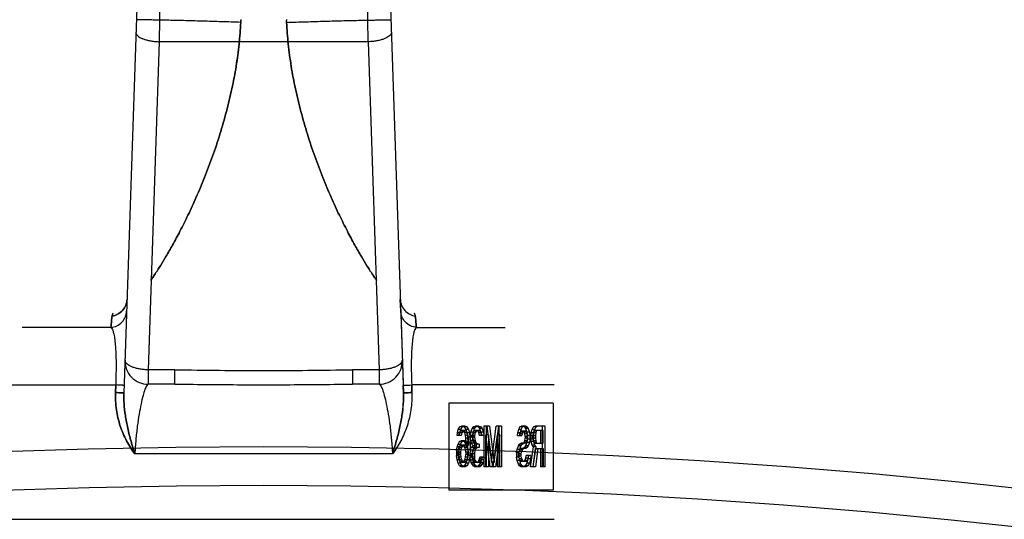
# Model space of a CAD drawing. Header units: millimetres. Extents: x 0 to 297, y 0 to 210.
# Tile 26 of 32: x 252.4 to 254.94, y 174.56 to 175.84. Entities that reach past the tile are written whole.
import ezdxf

# ---------------------------------------------------------------- set-up
doc = ezdxf.new("R2010")
doc.units = ezdxf.units.MM
doc.header["$LTSCALE"] = 16.335
doc.layers.get('0').update_dxf_attribs({"linetype": 'CONTINUOUS'})
doc.layers.add('001-M31079-X02', color=7, linetype='CONTINUOUS')

msp = doc.modelspace()

# ---------------------------------------------------------------- linework, layer by layer
at = {"color": 7, "linetype": 'Continuous'}
msp.add_circle((253.0318, 157.2002), 17.5425, dxfattribs=at)
at = {"color": 9, "linetype": 'Continuous'}
msp.add_circle((253.0318, 157.2002), 17.4432, dxfattribs=at)
at = {"layer": '001-M31079-X02', "color": 9, "linetype": 'Continuous'}
for p, q in [((252.7443, 177.0993), (252.6711, 174.8809)), ((252.7641, 175.9026), (252.7618, 175.7878)), ((253.3019, 175.7878), (253.2996, 175.9026)), ((252.7618, 175.7878), (252.7338, 174.9408)), ((253.3019, 175.7878), (252.7618, 175.7878)), ((253.3019, 175.7878), (253.3298, 174.9408)), ((252.6792, 175.1228), (252.679, 175.1228)), ((252.6799, 175.1226), (252.6798, 175.1226)), ((253.3845, 175.1227), (253.3846, 175.1228)), ((252.6375, 175.0502), (252.4084, 175.0502)), ((253.4261, 175.0502), (253.6553, 175.0502)), ((252.7338, 174.9408), (252.7338, 174.9038)), ((252.8026, 174.9408), (252.7338, 174.9408)), ((252.8026, 174.9038), (252.8026, 174.9408)), ((253.261, 174.9408), (253.261, 174.9038)), ((253.3298, 174.9408), (253.261, 174.9408)), ((253.3298, 174.9408), (253.3298, 174.9038)), ((252.2818, 174.902), (252.6497, 174.902)), ((252.8026, 174.9038), (252.7338, 174.9038)), ((253.3298, 174.9038), (253.261, 174.9038)), ((253.7818, 174.902), (253.414, 174.902)), ((253.3643, 174.7238), (252.6993, 174.7238))]:
    msp.add_line(p, q, dxfattribs=at)
at = {"layer": '001-M31079-X02', "color": 7, "linetype": 'Continuous'}
for p, q in [((253.3191, 177.1062), (253.3926, 174.8809)), ((253.3856, 175.0932), (253.3846, 175.1228)), ((253.3856, 175.0932), (253.3919, 174.9006)), ((253.3919, 174.9006), (253.3926, 174.8809)), ((253.3926, 174.8809), (253.3919, 174.9006)), ((253.3919, 174.9006), (253.3926, 174.8809))]:
    msp.add_line(p, q, dxfattribs=at)
at = {"layer": '001-M31079-X02', "color": 6, "linetype": 'Continuous'}
for p, q in [((252.9727, 175.8378), (252.9729, 175.8427)), ((252.973, 175.8452), (252.9728, 175.8402)), ((253.0906, 175.8452), (253.0908, 175.8402)), ((253.091, 175.8378), (253.0907, 175.8427)), ((252.6491, 174.8824), (252.6497, 174.902)), ((252.6497, 174.902), (252.6491, 174.8824)), ((253.4146, 174.8824), (253.414, 174.902)), ((253.414, 174.902), (253.4146, 174.8824)), ((253.5098, 174.8552), (253.5098, 174.6302)), ((253.7794, 174.8552), (253.5098, 174.8552)), ((253.7794, 174.8552), (253.7794, 174.6302)), ((253.5312, 174.7714), (253.532, 174.7781)), ((253.532, 174.7781), (253.5344, 174.787)), ((253.5435, 174.7781), (253.532, 174.7781)), ((253.5344, 174.787), (253.5385, 174.7937)), ((253.5411, 174.787), (253.5344, 174.787)), ((253.5368, 174.7781), (253.5352, 174.7714)), ((253.5393, 174.7825), (253.5368, 174.7781)), ((253.5378, 174.7714), (253.5386, 174.7781)), ((253.5385, 174.7937), (253.5425, 174.7959)), ((253.5451, 174.7937), (253.5385, 174.7937)), ((253.5386, 174.7781), (253.5411, 174.787)), ((253.5417, 174.7848), (253.5393, 174.7825)), ((253.5459, 174.7825), (253.5393, 174.7825)), ((253.5411, 174.787), (253.5451, 174.7937)), ((253.5532, 174.7848), (253.5417, 174.7848)), ((253.5435, 174.7781), (253.5419, 174.7714)), ((253.5524, 174.7959), (253.5425, 174.7959)), ((253.5459, 174.7825), (253.5435, 174.7781)), ((253.5451, 174.7937), (253.5491, 174.7959)), ((253.5457, 174.7959), (253.5498, 174.7937)), ((253.5483, 174.7848), (253.5459, 174.7825)), ((253.549, 174.7825), (253.5465, 174.7848)), ((253.5514, 174.7781), (253.549, 174.7825)), ((253.5556, 174.7825), (253.549, 174.7825)), ((253.5498, 174.7937), (253.5538, 174.787)), ((253.5564, 174.7937), (253.5498, 174.7937)), ((253.553, 174.7714), (253.5514, 174.7781)), ((253.5629, 174.7781), (253.5514, 174.7781)), ((253.5524, 174.7959), (253.5564, 174.7937)), ((253.5556, 174.7825), (253.5532, 174.7848)), ((253.5538, 174.787), (253.5562, 174.7781)), ((253.5605, 174.787), (253.5538, 174.787)), ((253.558, 174.7781), (253.5556, 174.7825)), ((253.5562, 174.7781), (253.5578, 174.7669)), ((253.5564, 174.7937), (253.5605, 174.787)), ((253.5597, 174.7714), (253.558, 174.7781)), ((253.5605, 174.787), (253.5629, 174.7781)), ((253.5629, 174.7781), (253.5645, 174.7669)), ((253.5659, 174.7714), (253.5667, 174.7803)), ((253.5667, 174.7803), (253.57, 174.7892)), ((253.5734, 174.7803), (253.5667, 174.7803)), ((253.57, 174.7892), (253.5732, 174.7937)), ((253.5766, 174.7892), (253.57, 174.7892)), ((253.5716, 174.7781), (253.57, 174.7714)), ((253.574, 174.7825), (253.5716, 174.7781)), ((253.5782, 174.7781), (253.5716, 174.7781)), ((253.5726, 174.7714), (253.5734, 174.7803)), ((253.5732, 174.7937), (253.5789, 174.7959)), ((253.5799, 174.7937), (253.5732, 174.7937)), ((253.5734, 174.7803), (253.5766, 174.7892)), ((253.5781, 174.7848), (253.574, 174.7825)), ((253.5807, 174.7825), (253.574, 174.7825)), ((253.5766, 174.7892), (253.5799, 174.7937)), ((253.5782, 174.7781), (253.5766, 174.7714)), ((253.5879, 174.7848), (253.5781, 174.7848)), ((253.5807, 174.7825), (253.5782, 174.7781)), ((253.5871, 174.7959), (253.5789, 174.7959)), ((253.5799, 174.7937), (253.5855, 174.7959)), ((253.5805, 174.7959), (253.5861, 174.7937)), ((253.5847, 174.7848), (253.5807, 174.7825)), ((253.5853, 174.7825), (253.5813, 174.7848)), ((253.5877, 174.7781), (253.5853, 174.7825)), ((253.592, 174.7825), (253.5853, 174.7825)), ((253.5861, 174.7937), (253.5894, 174.7892)), ((253.5928, 174.7937), (253.5861, 174.7937)), ((253.5871, 174.7959), (253.5928, 174.7937)), ((253.5894, 174.7714), (253.5877, 174.7781)), ((253.5944, 174.7781), (253.5877, 174.7781)), ((253.592, 174.7825), (253.5879, 174.7848)), ((253.5894, 174.7892), (253.5926, 174.7803)), ((253.596, 174.7892), (253.5894, 174.7892)), ((253.5944, 174.7781), (253.592, 174.7825)), ((253.5926, 174.7803), (253.5934, 174.7714)), ((253.5992, 174.7803), (253.5926, 174.7803)), ((253.5928, 174.7937), (253.596, 174.7892)), ((253.596, 174.7714), (253.5944, 174.7781)), ((253.596, 174.7892), (253.5992, 174.7803)), ((253.5992, 174.7803), (253.6001, 174.7714)), ((253.6007, 174.7959), (253.6007, 174.6909)), ((253.6146, 174.7959), (253.6007, 174.7959)), ((253.6073, 174.6909), (253.6073, 174.7959)), ((253.6079, 174.7959), (253.6201, 174.7021)), ((253.6146, 174.7959), (253.6267, 174.7021)), ((253.6201, 174.7021), (253.6322, 174.7959)), ((253.6267, 174.7021), (253.6388, 174.7959)), ((253.6461, 174.7959), (253.6322, 174.7959)), ((253.6395, 174.6909), (253.6395, 174.7959)), ((253.6461, 174.7959), (253.6461, 174.6909)), ((253.6871, 174.7714), (253.6879, 174.7781)), ((253.6879, 174.7781), (253.6904, 174.787)), ((253.6946, 174.7781), (253.6879, 174.7781)), ((253.6904, 174.787), (253.6936, 174.7937)), ((253.697, 174.787), (253.6904, 174.787)), ((253.6944, 174.7803), (253.6928, 174.7758)), ((253.6936, 174.7937), (253.6976, 174.7959)), ((253.7003, 174.7937), (253.6936, 174.7937)), ((253.6938, 174.7714), (253.6946, 174.7781)), ((253.6968, 174.7825), (253.6944, 174.7803)), ((253.7011, 174.7803), (253.6944, 174.7803)), ((253.6946, 174.7781), (253.697, 174.787)), ((253.7083, 174.7825), (253.6968, 174.7825)), ((253.697, 174.787), (253.7003, 174.7937)), ((253.7083, 174.7959), (253.6976, 174.7959)), ((253.7011, 174.7803), (253.6994, 174.7758)), ((253.7003, 174.7937), (253.7043, 174.7959)), ((253.7035, 174.7825), (253.7011, 174.7803)), ((253.7017, 174.7959), (253.7049, 174.7937)), ((253.7041, 174.7803), (253.7017, 174.7825)), ((253.7065, 174.7758), (253.7041, 174.7803)), ((253.7108, 174.7803), (253.7041, 174.7803)), ((253.7049, 174.7937), (253.7081, 174.7892)), ((253.7116, 174.7937), (253.7049, 174.7937)), ((253.7081, 174.7892), (253.7114, 174.7803)), ((253.7148, 174.7892), (253.7081, 174.7892)), ((253.7083, 174.7959), (253.7116, 174.7937)), ((253.7108, 174.7803), (253.7083, 174.7825)), ((253.7132, 174.7758), (253.7108, 174.7803)), ((253.7114, 174.7803), (253.7122, 174.7714)), ((253.718, 174.7803), (253.7114, 174.7803)), ((253.7116, 174.7937), (253.7148, 174.7892)), ((253.7148, 174.7892), (253.718, 174.7803)), ((253.718, 174.7803), (253.7188, 174.7714)), ((253.7219, 174.7714), (253.7227, 174.7781)), ((253.7227, 174.7781), (253.7251, 174.787)), ((253.7342, 174.7781), (253.7227, 174.7781)), ((253.7251, 174.787), (253.7283, 174.7937)), ((253.7318, 174.787), (253.7251, 174.787)), ((253.7275, 174.7781), (253.7267, 174.7714)), ((253.7292, 174.7825), (253.7275, 174.7781)), ((253.7283, 174.7937), (253.7324, 174.7959)), ((253.735, 174.7937), (253.7283, 174.7937)), ((253.7285, 174.7714), (253.7293, 174.7781)), ((253.7316, 174.7848), (253.7292, 174.7825)), ((253.7358, 174.7825), (253.7292, 174.7825)), ((253.7293, 174.7781), (253.7318, 174.787)), ((253.7536, 174.7848), (253.7316, 174.7848)), ((253.7318, 174.787), (253.735, 174.7937)), ((253.7584, 174.7959), (253.7324, 174.7959)), ((253.7342, 174.7781), (253.7334, 174.7714)), ((253.7358, 174.7825), (253.7342, 174.7781)), ((253.735, 174.7937), (253.739, 174.7959)), ((253.7382, 174.7848), (253.7358, 174.7825)), ((253.7469, 174.7848), (253.7469, 174.7513)), ((253.7518, 174.6909), (253.7518, 174.7959)), ((253.7536, 174.7513), (253.7536, 174.7848)), ((253.7584, 174.6909), (253.7584, 174.7959)), ((253.5419, 174.7714), (253.5312, 174.7714)), ((253.5336, 174.749), (253.5376, 174.7557)), ((253.5376, 174.7557), (253.5417, 174.758)), ((253.5443, 174.7557), (253.5376, 174.7557)), ((253.5403, 174.749), (253.5443, 174.7557)), ((253.5524, 174.758), (253.5417, 174.758)), ((253.5443, 174.7557), (253.5483, 174.758)), ((253.5457, 174.758), (253.5498, 174.7557)), ((253.5498, 174.7557), (253.5546, 174.7468)), ((253.5564, 174.7557), (253.5498, 174.7557)), ((253.5524, 174.758), (253.5564, 174.7557)), ((253.5538, 174.7647), (253.553, 174.7714)), ((253.5597, 174.7714), (253.553, 174.7714)), ((253.5546, 174.7513), (253.5538, 174.7647)), ((253.5605, 174.7647), (253.5538, 174.7647)), ((253.5564, 174.7557), (253.5613, 174.7468)), ((253.5578, 174.7669), (253.5587, 174.7513)), ((253.5645, 174.7669), (253.5578, 174.7669)), ((253.5605, 174.7647), (253.5597, 174.7714)), ((253.5613, 174.7513), (253.5605, 174.7647)), ((253.5645, 174.7669), (253.5653, 174.7513)), ((253.5659, 174.7714), (253.5659, 174.7669)), ((253.5766, 174.7714), (253.5659, 174.7714)), ((253.5667, 174.758), (253.5659, 174.7669)), ((253.5766, 174.7669), (253.5659, 174.7669)), ((253.5684, 174.7513), (253.5667, 174.758)), ((253.5782, 174.758), (253.5667, 174.758)), ((253.57, 174.7669), (253.57, 174.7714)), ((253.57, 174.7669), (253.5716, 174.758)), ((253.5716, 174.758), (253.5732, 174.7535)), ((253.5726, 174.7669), (253.5726, 174.7714)), ((253.5734, 174.758), (253.5726, 174.7669)), ((253.5732, 174.7535), (253.5781, 174.749)), ((253.5799, 174.7535), (253.5732, 174.7535)), ((253.575, 174.7513), (253.5734, 174.758)), ((253.5766, 174.7714), (253.5766, 174.7669)), ((253.5766, 174.7669), (253.5782, 174.758)), ((253.5782, 174.758), (253.5799, 174.7535)), ((253.5799, 174.7535), (253.5847, 174.749)), ((253.6001, 174.7714), (253.5894, 174.7714)), ((253.6055, 174.6909), (253.6055, 174.7736)), ((253.6168, 174.6909), (253.6055, 174.7736)), ((253.6122, 174.7736), (253.6055, 174.7736)), ((253.6122, 174.7736), (253.6122, 174.6909)), ((253.6235, 174.6909), (253.6122, 174.7736)), ((253.6346, 174.7736), (253.6233, 174.6909)), ((253.6413, 174.7736), (253.63, 174.6909)), ((253.6346, 174.7736), (253.6346, 174.6909)), ((253.6413, 174.7736), (253.6346, 174.7736)), ((253.6413, 174.6909), (253.6413, 174.7736)), ((253.6871, 174.7714), (253.6986, 174.7714)), ((253.6928, 174.7758), (253.692, 174.7714)), ((253.6994, 174.7758), (253.6928, 174.7758)), ((253.6994, 174.7758), (253.6986, 174.7714)), ((253.7017, 174.7513), (253.7041, 174.7535)), ((253.7041, 174.7535), (253.7065, 174.758)), ((253.7108, 174.7535), (253.7041, 174.7535)), ((253.7073, 174.7691), (253.7065, 174.7758)), ((253.7132, 174.7758), (253.7065, 174.7758)), ((253.7065, 174.758), (253.7073, 174.7647)), ((253.7132, 174.758), (253.7065, 174.758)), ((253.7073, 174.7691), (253.7073, 174.7647)), ((253.714, 174.7691), (253.7073, 174.7691)), ((253.714, 174.7647), (253.7073, 174.7647)), ((253.7114, 174.7535), (253.7081, 174.7446)), ((253.7083, 174.7513), (253.7108, 174.7535)), ((253.7108, 174.7535), (253.7132, 174.758)), ((253.7122, 174.7624), (253.7114, 174.7535)), ((253.718, 174.7535), (253.7114, 174.7535)), ((253.7122, 174.7624), (253.7122, 174.7714)), ((253.7188, 174.7714), (253.7122, 174.7714)), ((253.7188, 174.7624), (253.7122, 174.7624)), ((253.714, 174.7691), (253.7132, 174.7758)), ((253.7132, 174.758), (253.714, 174.7647)), ((253.714, 174.7647), (253.714, 174.7691)), ((253.718, 174.7535), (253.7148, 174.7446)), ((253.7188, 174.7624), (253.718, 174.7535)), ((253.7188, 174.7714), (253.7188, 174.7624)), ((253.7219, 174.7714), (253.7219, 174.7624)), ((253.7334, 174.7714), (253.7219, 174.7714)), ((253.7227, 174.7557), (253.7219, 174.7624)), ((253.7285, 174.7624), (253.7219, 174.7624)), ((253.7251, 174.7468), (253.7227, 174.7557)), ((253.7293, 174.7557), (253.7227, 174.7557)), ((253.7267, 174.7647), (253.7267, 174.7714)), ((253.7267, 174.7647), (253.7275, 174.758)), ((253.7334, 174.7647), (253.7267, 174.7647)), ((253.7275, 174.758), (253.7292, 174.7535)), ((253.7342, 174.758), (253.7275, 174.758)), ((253.7285, 174.7714), (253.7285, 174.7624)), ((253.7293, 174.7557), (253.7285, 174.7624)), ((253.7292, 174.7535), (253.7316, 174.7513)), ((253.7358, 174.7535), (253.7292, 174.7535)), ((253.7318, 174.7468), (253.7293, 174.7557)), ((253.7334, 174.7714), (253.7334, 174.7647)), ((253.7334, 174.7647), (253.7342, 174.758)), ((253.7342, 174.758), (253.7358, 174.7535)), ((253.7358, 174.7535), (253.7382, 174.7513)), ((253.5296, 174.7312), (253.5312, 174.7423)), ((253.5296, 174.7312), (253.5296, 174.72)), ((253.5362, 174.7312), (253.5296, 174.7312)), ((253.5312, 174.7423), (253.5336, 174.749)), ((253.5378, 174.7423), (253.5312, 174.7423)), ((253.5336, 174.749), (253.5403, 174.749)), ((253.5344, 174.7356), (253.5336, 174.7289)), ((253.5336, 174.7222), (253.5336, 174.7289)), ((253.5336, 174.7289), (253.5403, 174.7289)), ((253.536, 174.7401), (253.5344, 174.7356)), ((253.5411, 174.7356), (253.5344, 174.7356)), ((253.5385, 174.7446), (253.536, 174.7401)), ((253.5427, 174.7401), (253.536, 174.7401)), ((253.5362, 174.7312), (253.5378, 174.7423)), ((253.5362, 174.72), (253.5362, 174.7312)), ((253.5378, 174.7423), (253.5403, 174.749)), ((253.5409, 174.7468), (253.5385, 174.7446)), ((253.5451, 174.7446), (253.5385, 174.7446)), ((253.5411, 174.7356), (253.5403, 174.7289)), ((253.5403, 174.7289), (253.5403, 174.7222)), ((253.5532, 174.7468), (253.5409, 174.7468)), ((253.5427, 174.7401), (253.5411, 174.7356)), ((253.5451, 174.7446), (253.5427, 174.7401)), ((253.5475, 174.7468), (253.5451, 174.7446)), ((253.549, 174.7446), (253.5465, 174.7468)), ((253.5514, 174.7401), (253.549, 174.7446)), ((253.5556, 174.7446), (253.549, 174.7446)), ((253.553, 174.7356), (253.5514, 174.7401)), ((253.558, 174.7401), (253.5514, 174.7401)), ((253.5538, 174.7289), (253.553, 174.7356)), ((253.5653, 174.7356), (253.553, 174.7356)), ((253.5556, 174.7446), (253.5532, 174.7468)), ((253.5538, 174.7289), (253.5538, 174.7222)), ((253.5605, 174.7289), (253.5538, 174.7289)), ((253.5546, 174.7513), (253.5546, 174.7468)), ((253.5653, 174.7513), (253.5546, 174.7513)), ((253.5613, 174.7468), (253.5546, 174.7468)), ((253.558, 174.7401), (253.5556, 174.7446)), ((253.5587, 174.7356), (253.5578, 174.72)), ((253.5597, 174.7356), (253.558, 174.7401)), ((253.5587, 174.7356), (253.5587, 174.7513)), ((253.5605, 174.7289), (253.5597, 174.7356)), ((253.5605, 174.7222), (253.5605, 174.7289)), ((253.5613, 174.7468), (253.5613, 174.7513)), ((253.5653, 174.7356), (253.5645, 174.72)), ((253.5651, 174.7245), (253.5659, 174.7334)), ((253.5653, 174.7513), (253.5653, 174.7356)), ((253.5659, 174.7334), (253.5675, 174.7401)), ((253.5774, 174.7334), (253.5659, 174.7334)), ((253.5675, 174.7401), (253.5716, 174.7446)), ((253.5742, 174.7401), (253.5675, 174.7401)), ((253.5716, 174.7446), (253.5684, 174.7513)), ((253.575, 174.7513), (253.5684, 174.7513)), ((253.5708, 174.7334), (253.5692, 174.7245)), ((253.5732, 174.7379), (253.5708, 174.7334)), ((253.5782, 174.7446), (253.5716, 174.7446)), ((253.5718, 174.7245), (253.5726, 174.7334)), ((253.5726, 174.7334), (253.5742, 174.7401)), ((253.5781, 174.7401), (253.5732, 174.7379)), ((253.5799, 174.7379), (253.5732, 174.7379)), ((253.5742, 174.7401), (253.5782, 174.7446)), ((253.5782, 174.7446), (253.575, 174.7513)), ((253.5774, 174.7334), (253.5758, 174.7245)), ((253.5799, 174.7379), (253.5774, 174.7334)), ((253.5879, 174.749), (253.5781, 174.749)), ((253.5879, 174.7401), (253.5781, 174.7401)), ((253.5847, 174.7401), (253.5799, 174.7379)), ((253.5813, 174.7401), (253.5813, 174.749)), ((253.5879, 174.749), (253.5879, 174.7401)), ((253.6847, 174.7267), (253.6863, 174.7356)), ((253.6863, 174.7356), (253.6896, 174.7446)), ((253.693, 174.7356), (253.6863, 174.7356)), ((253.6896, 174.7446), (253.6928, 174.749)), ((253.6962, 174.7446), (253.6896, 174.7446)), ((253.6912, 174.7312), (253.6896, 174.7245)), ((253.6936, 174.7356), (253.6912, 174.7312)), ((253.6978, 174.7312), (253.6912, 174.7312)), ((253.6914, 174.7267), (253.693, 174.7356)), ((253.6928, 174.749), (253.6968, 174.7513)), ((253.6994, 174.749), (253.6928, 174.749)), ((253.693, 174.7356), (253.6962, 174.7446)), ((253.6968, 174.7379), (253.6936, 174.7356)), ((253.7003, 174.7356), (253.6936, 174.7356)), ((253.6962, 174.7446), (253.6994, 174.749)), ((253.6978, 174.7312), (253.6962, 174.7245)), ((253.7083, 174.7513), (253.6968, 174.7513)), ((253.7083, 174.7379), (253.6968, 174.7379)), ((253.7003, 174.7356), (253.6978, 174.7312)), ((253.6994, 174.749), (253.7035, 174.7513)), ((253.7035, 174.7379), (253.7003, 174.7356)), ((253.7049, 174.7401), (253.7017, 174.7379)), ((253.7081, 174.7446), (253.7049, 174.7401)), ((253.7116, 174.7401), (253.7049, 174.7401)), ((253.7148, 174.7446), (253.7081, 174.7446)), ((253.7116, 174.7401), (253.7083, 174.7379)), ((253.7148, 174.7446), (253.7116, 174.7401)), ((253.7211, 174.6909), (253.7283, 174.7423)), ((253.7283, 174.7423), (253.7251, 174.7468)), ((253.7318, 174.7468), (253.7251, 174.7468)), ((253.7332, 174.7379), (253.7267, 174.6909)), ((253.7277, 174.6909), (253.735, 174.7423)), ((253.735, 174.7423), (253.7283, 174.7423)), ((253.7316, 174.7513), (253.7536, 174.7513)), ((253.735, 174.7423), (253.7318, 174.7468)), ((253.7332, 174.7379), (253.7536, 174.7379)), ((253.7399, 174.7379), (253.7334, 174.6909)), ((253.7469, 174.7379), (253.7469, 174.6909)), ((253.7536, 174.7379), (253.7536, 174.6909)), ((253.5312, 174.7088), (253.5296, 174.72)), ((253.5362, 174.72), (253.5296, 174.72)), ((253.5336, 174.6999), (253.5312, 174.7088)), ((253.5427, 174.7088), (253.5312, 174.7088)), ((253.5336, 174.7222), (253.5344, 174.7155)), ((253.5403, 174.7222), (253.5336, 174.7222)), ((253.5344, 174.7155), (253.536, 174.7088)), ((253.5411, 174.7155), (253.5344, 174.7155)), ((253.536, 174.7088), (253.5385, 174.7043)), ((253.5378, 174.7088), (253.5362, 174.72)), ((253.5403, 174.6999), (253.5378, 174.7088)), ((253.5385, 174.7043), (253.5409, 174.7021)), ((253.5451, 174.7043), (253.5385, 174.7043)), ((253.5403, 174.7222), (253.5411, 174.7155)), ((253.5532, 174.7021), (253.5409, 174.7021)), ((253.5411, 174.7155), (253.5427, 174.7088)), ((253.5427, 174.7088), (253.5451, 174.7043)), ((253.5451, 174.7043), (253.5475, 174.7021)), ((253.5465, 174.7021), (253.549, 174.7043)), ((253.549, 174.7043), (253.5514, 174.7088)), ((253.5556, 174.7043), (253.549, 174.7043)), ((253.5514, 174.7088), (253.553, 174.7155)), ((253.5629, 174.7088), (253.5514, 174.7088)), ((253.553, 174.7155), (253.5538, 174.7222)), ((253.5597, 174.7155), (253.553, 174.7155)), ((253.5532, 174.7021), (253.5556, 174.7043)), ((253.5605, 174.7222), (253.5538, 174.7222)), ((253.5562, 174.7088), (253.5538, 174.6999)), ((253.5556, 174.7043), (253.558, 174.7088)), ((253.5578, 174.72), (253.5562, 174.7088)), ((253.5645, 174.72), (253.5578, 174.72)), ((253.558, 174.7088), (253.5597, 174.7155)), ((253.5597, 174.7155), (253.5605, 174.7222)), ((253.5629, 174.7088), (253.5605, 174.6999)), ((253.5645, 174.72), (253.5629, 174.7088)), ((253.5651, 174.7245), (253.5651, 174.7155)), ((253.5758, 174.7245), (253.5651, 174.7245)), ((253.5659, 174.7088), (253.5651, 174.7155)), ((253.5758, 174.7155), (253.5651, 174.7155)), ((253.5675, 174.7021), (253.5659, 174.7088)), ((253.5659, 174.7088), (253.5726, 174.7088)), ((253.57, 174.6976), (253.5675, 174.7021)), ((253.5742, 174.7021), (253.5675, 174.7021)), ((253.5692, 174.7155), (253.5692, 174.7245)), ((253.5692, 174.7155), (253.57, 174.7111)), ((253.57, 174.7111), (253.5716, 174.7066)), ((253.5766, 174.7111), (253.57, 174.7111)), ((253.5716, 174.7066), (253.5732, 174.7043)), ((253.5782, 174.7066), (253.5716, 174.7066)), ((253.5718, 174.7155), (253.5718, 174.7245)), ((253.5726, 174.7088), (253.5718, 174.7155)), ((253.5742, 174.7021), (253.5726, 174.7088)), ((253.5732, 174.7043), (253.5772, 174.7021)), ((253.5799, 174.7043), (253.5732, 174.7043)), ((253.5766, 174.6976), (253.5742, 174.7021)), ((253.5758, 174.7245), (253.5758, 174.7155)), ((253.5758, 174.7155), (253.5766, 174.7111)), ((253.5766, 174.7111), (253.5782, 174.7066)), ((253.5887, 174.7021), (253.5772, 174.7021)), ((253.5782, 174.7066), (253.5799, 174.7043)), ((253.5799, 174.7043), (253.5839, 174.7021)), ((253.5821, 174.7021), (253.5861, 174.7043)), ((253.5861, 174.7043), (253.5877, 174.7066)), ((253.5928, 174.7043), (253.5861, 174.7043)), ((253.5877, 174.7066), (253.5894, 174.7111)), ((253.5944, 174.7066), (253.5877, 174.7066)), ((253.5887, 174.7021), (253.5928, 174.7043)), ((253.5894, 174.7111), (253.5902, 174.7155)), ((253.596, 174.7111), (253.5894, 174.7111)), ((253.5918, 174.7021), (253.5894, 174.6976)), ((253.6009, 174.7155), (253.5902, 174.7155)), ((253.5934, 174.7088), (253.5918, 174.7021)), ((253.5984, 174.7021), (253.5918, 174.7021)), ((253.5928, 174.7043), (253.5944, 174.7066)), ((253.5942, 174.7155), (253.5934, 174.7088)), ((253.6001, 174.7088), (253.5934, 174.7088)), ((253.5944, 174.7066), (253.596, 174.7111)), ((253.596, 174.7111), (253.5968, 174.7155)), ((253.5984, 174.7021), (253.596, 174.6976)), ((253.6001, 174.7088), (253.5984, 174.7021)), ((253.6009, 174.7155), (253.6001, 174.7088)), ((253.6267, 174.7021), (253.6201, 174.7021)), ((253.6847, 174.7267), (253.6847, 174.7155)), ((253.6914, 174.7267), (253.6847, 174.7267)), ((253.6863, 174.7066), (253.6847, 174.7155)), ((253.6914, 174.7155), (253.6847, 174.7155)), ((253.6896, 174.6976), (253.6863, 174.7066)), ((253.693, 174.7066), (253.6863, 174.7066)), ((253.6896, 174.7178), (253.6896, 174.7245)), ((253.6962, 174.7245), (253.6896, 174.7245)), ((253.6896, 174.7178), (253.6912, 174.7111)), ((253.6962, 174.7178), (253.6896, 174.7178)), ((253.6912, 174.7111), (253.6936, 174.7066)), ((253.6978, 174.7111), (253.6912, 174.7111)), ((253.6914, 174.7155), (253.6914, 174.7267)), ((253.693, 174.7066), (253.6914, 174.7155)), ((253.6962, 174.6976), (253.693, 174.7066)), ((253.6936, 174.7066), (253.6968, 174.7043)), ((253.7003, 174.7066), (253.6936, 174.7066)), ((253.6962, 174.7245), (253.6962, 174.7178)), ((253.6962, 174.7178), (253.6978, 174.7111)), ((253.71, 174.7043), (253.6968, 174.7043)), ((253.6978, 174.7111), (253.7003, 174.7066)), ((253.7003, 174.7066), (253.7035, 174.7043)), ((253.7033, 174.7043), (253.7065, 174.7066)), ((253.7065, 174.7066), (253.709, 174.7133)), ((253.7132, 174.7066), (253.7065, 174.7066)), ((253.709, 174.7133), (253.7098, 174.72)), ((253.7156, 174.7133), (253.709, 174.7133)), ((253.7213, 174.72), (253.7098, 174.72)), ((253.71, 174.7043), (253.7132, 174.7066)), ((253.7138, 174.7111), (253.7114, 174.6999)), ((253.7132, 174.7066), (253.7156, 174.7133)), ((253.7146, 174.72), (253.7138, 174.7111)), ((253.7205, 174.7111), (253.7138, 174.7111)), ((253.7156, 174.7133), (253.7164, 174.72)), ((253.7205, 174.7111), (253.718, 174.6999)), ((253.7213, 174.72), (253.7205, 174.7111)), ((253.5376, 174.6932), (253.5336, 174.6999)), ((253.5403, 174.6999), (253.5336, 174.6999)), ((253.5417, 174.6909), (253.5376, 174.6932)), ((253.5443, 174.6932), (253.5376, 174.6932)), ((253.5443, 174.6932), (253.5403, 174.6999)), ((253.5524, 174.6909), (253.5417, 174.6909)), ((253.5483, 174.6909), (253.5443, 174.6932)), ((253.5498, 174.6932), (253.5457, 174.6909)), ((253.5538, 174.6999), (253.5498, 174.6932)), ((253.5564, 174.6932), (253.5498, 174.6932)), ((253.5564, 174.6932), (253.5524, 174.6909)), ((253.5605, 174.6999), (253.5538, 174.6999)), ((253.5605, 174.6999), (253.5564, 174.6932)), ((253.5732, 174.6932), (253.57, 174.6976)), ((253.5766, 174.6976), (253.57, 174.6976)), ((253.5764, 174.6909), (253.5732, 174.6932)), ((253.5799, 174.6932), (253.5732, 174.6932)), ((253.5896, 174.6909), (253.5764, 174.6909)), ((253.5799, 174.6932), (253.5766, 174.6976)), ((253.5831, 174.6909), (253.5799, 174.6932)), ((253.5861, 174.6932), (253.5829, 174.6909)), ((253.5894, 174.6976), (253.5861, 174.6932)), ((253.5928, 174.6932), (253.5861, 174.6932)), ((253.596, 174.6976), (253.5894, 174.6976)), ((253.5928, 174.6932), (253.5896, 174.6909)), ((253.596, 174.6976), (253.5928, 174.6932)), ((253.6122, 174.6909), (253.6007, 174.6909)), ((253.63, 174.6909), (253.6168, 174.6909)), ((253.6461, 174.6909), (253.6346, 174.6909)), ((253.6928, 174.6932), (253.6896, 174.6976)), ((253.6962, 174.6976), (253.6896, 174.6976)), ((253.6968, 174.6909), (253.6928, 174.6932)), ((253.6994, 174.6932), (253.6928, 174.6932)), ((253.6994, 174.6932), (253.6962, 174.6976)), ((253.71, 174.6909), (253.6968, 174.6909)), ((253.7035, 174.6909), (253.6994, 174.6932)), ((253.7073, 174.6932), (253.7033, 174.6909)), ((253.7114, 174.6999), (253.7073, 174.6932)), ((253.714, 174.6932), (253.7073, 174.6932)), ((253.714, 174.6932), (253.71, 174.6909)), ((253.718, 174.6999), (253.7114, 174.6999)), ((253.718, 174.6999), (253.714, 174.6932)), ((253.7334, 174.6909), (253.7211, 174.6909)), ((253.7584, 174.6909), (253.7469, 174.6909)), ((253.7794, 174.6302), (253.5098, 174.6302)), ((252.2818, 174.5552), (253.7818, 174.5552))]:
    msp.add_line(p, q, dxfattribs=at)
at = {"layer": '001-M31079-X02', "color": 9, "linetype": 'Continuous'}
for points in [[(252.6792, 175.1228), (252.6795, 175.1227), (252.6798, 175.1226)], [(253.3845, 175.1227), (253.3841, 175.1226), (253.3839, 175.1226), (253.3837, 175.1225)]]:
    msp.add_lwpolyline(points, dxfattribs=at)
for centre, start, end in [((252.7338, 174.9638), 178.1099, 270), ((253.3298, 174.9638), 270, 1.8901)]:
    msp.add_arc(centre, 0.06, start, end, dxfattribs=at)
for points, knots in [([(252.9727, 175.8378), (252.9562, 175.8383), (252.923, 175.8394), (252.8736, 175.8409), (252.8263, 175.8422), (252.7896, 175.843), (252.7636, 175.8436), (252.7474, 175.8439), (252.7336, 175.8441), (252.7225, 175.8442), (252.7141, 175.8442), (252.7086, 175.8442), (252.7055, 175.844), (252.7041, 175.844), (252.7034, 175.8439), (252.7028, 175.8438), (252.7028, 175.8437)], [0, 0, 0, 0, 0.182955, 0.36976, 0.549102, 0.708769, 0.777753, 0.838105, 0.889054, 0.930258, 0.961585, 0.983302, 0.99068, 0.995846, 0.998902, 1, 1, 1, 1]), ([(252.9727, 175.8378), (252.9718, 175.8191), (252.9689, 175.7813), (252.9612, 175.7241), (252.9501, 175.6659), (252.9361, 175.6073), (252.9193, 175.5492), (252.9004, 175.4926), (252.8799, 175.4384), (252.8586, 175.3876), (252.8373, 175.3414), (252.8168, 175.3002), (252.7978, 175.2647), (252.7807, 175.235), (252.7667, 175.2118), (252.7543, 175.1927), (252.748, 175.1831), (252.7375, 175.1686), (252.748, 175.1831), (252.7543, 175.1927), (252.7667, 175.2118), (252.7807, 175.235), (252.7978, 175.2647), (252.8168, 175.3002), (252.8373, 175.3414), (252.8586, 175.3876), (252.8799, 175.4384), (252.9004, 175.4926), (252.9193, 175.5492), (252.9361, 175.6073), (252.9501, 175.6659), (252.9612, 175.7241), (252.9689, 175.7813), (252.9718, 175.8191), (252.9727, 175.8378)], [0, 0, 0, 0, 0.039301, 0.079801, 0.121473, 0.163907, 0.206514, 0.248688, 0.28962, 0.328467, 0.36444, 0.396862, 0.425222, 0.449191, 0.468617, 0.483486, 0.493894, 0.5, 0.506106, 0.516514, 0.531383, 0.550809, 0.574779, 0.603138, 0.635561, 0.671534, 0.71038, 0.751313, 0.793487, 0.836094, 0.878527, 0.9202, 0.960699, 1, 1, 1, 1]), ([(252.9727, 175.8378), (252.9718, 175.8191), (252.9689, 175.7813), (252.9612, 175.7241), (252.9501, 175.6659), (252.9361, 175.6073), (252.9193, 175.5492), (252.9004, 175.4926), (252.8799, 175.4384), (252.8586, 175.3876), (252.8373, 175.3414), (252.8168, 175.3002), (252.7978, 175.2647), (252.7807, 175.235), (252.7667, 175.2118), (252.7543, 175.1927), (252.748, 175.1831), (252.7375, 175.1686), (252.748, 175.1831), (252.7543, 175.1927), (252.7667, 175.2118), (252.7807, 175.235), (252.7978, 175.2647), (252.8168, 175.3002), (252.8373, 175.3414), (252.8586, 175.3876), (252.8799, 175.4384), (252.9004, 175.4926), (252.9193, 175.5492), (252.9361, 175.6073), (252.9501, 175.6659), (252.9612, 175.7241), (252.9689, 175.7813), (252.9718, 175.8191), (252.9727, 175.8378)], [0, 0, 0, 0, 0.039301, 0.079801, 0.121473, 0.163907, 0.206514, 0.248688, 0.28962, 0.328467, 0.36444, 0.396862, 0.425222, 0.449191, 0.468617, 0.483486, 0.493894, 0.5, 0.506106, 0.516514, 0.531383, 0.550809, 0.574779, 0.603138, 0.635561, 0.671534, 0.71038, 0.751313, 0.793487, 0.836094, 0.878527, 0.9202, 0.960699, 1, 1, 1, 1]), ([(253.091, 175.8378), (253.1074, 175.8383), (253.1407, 175.8394), (253.1901, 175.8409), (253.2374, 175.8422), (253.2741, 175.843), (253.3001, 175.8436), (253.3163, 175.8439), (253.33, 175.8441), (253.3411, 175.8442), (253.3496, 175.8442), (253.3551, 175.8442), (253.3581, 175.844), (253.3596, 175.844), (253.3603, 175.8439), (253.3608, 175.8438), (253.3608, 175.8437)], [0, 0, 0, 0, 0.182955, 0.36976, 0.549102, 0.708769, 0.777753, 0.838105, 0.889054, 0.930258, 0.961585, 0.983302, 0.99068, 0.995846, 0.998902, 1, 1, 1, 1]), ([(253.091, 175.8378), (253.0918, 175.8191), (253.0947, 175.7813), (253.1025, 175.7241), (253.1135, 175.6659), (253.1276, 175.6073), (253.1443, 175.5492), (253.1633, 175.4926), (253.1838, 175.4384), (253.2051, 175.3877), (253.2264, 175.3414), (253.2469, 175.3002), (253.2658, 175.2648), (253.2829, 175.235), (253.2969, 175.2118), (253.3093, 175.1927), (253.3156, 175.1831), (253.3261, 175.1686), (253.3156, 175.1831), (253.3093, 175.1927), (253.2969, 175.2118), (253.2829, 175.235), (253.2658, 175.2648), (253.2469, 175.3002), (253.2264, 175.3414), (253.2051, 175.3877), (253.1838, 175.4384), (253.1633, 175.4926), (253.1443, 175.5492), (253.1276, 175.6073), (253.1135, 175.6659), (253.1025, 175.7241), (253.0947, 175.7813), (253.0918, 175.8191), (253.091, 175.8378)], [0, 0, 0, 0, 0.039312, 0.079811, 0.121482, 0.163914, 0.206516, 0.248687, 0.289616, 0.32846, 0.364432, 0.396853, 0.425213, 0.449184, 0.468611, 0.483481, 0.493892, 0.5, 0.506108, 0.516519, 0.531389, 0.550816, 0.574787, 0.603147, 0.635568, 0.67154, 0.710384, 0.751314, 0.793484, 0.836086, 0.878518, 0.920189, 0.960689, 1, 1, 1, 1]), ([(253.091, 175.8378), (253.0918, 175.8191), (253.0947, 175.7813), (253.1025, 175.7241), (253.1135, 175.6659), (253.1276, 175.6073), (253.1443, 175.5492), (253.1633, 175.4926), (253.1838, 175.4384), (253.2051, 175.3877), (253.2264, 175.3414), (253.2469, 175.3002), (253.2658, 175.2648), (253.2829, 175.235), (253.2969, 175.2118), (253.3093, 175.1927), (253.3156, 175.1831), (253.3261, 175.1686), (253.3156, 175.1831), (253.3093, 175.1927), (253.2969, 175.2118), (253.2829, 175.235), (253.2658, 175.2648), (253.2469, 175.3002), (253.2264, 175.3414), (253.2051, 175.3877), (253.1838, 175.4384), (253.1633, 175.4926), (253.1443, 175.5492), (253.1276, 175.6073), (253.1135, 175.6659), (253.1025, 175.7241), (253.0947, 175.7813), (253.0918, 175.8191), (253.091, 175.8378)], [0, 0, 0, 0, 0.039312, 0.079811, 0.121482, 0.163914, 0.206516, 0.248687, 0.289616, 0.32846, 0.364432, 0.396853, 0.425213, 0.449184, 0.468611, 0.483481, 0.493892, 0.5, 0.506108, 0.516519, 0.531389, 0.550816, 0.574787, 0.603147, 0.635568, 0.67154, 0.710384, 0.751314, 0.793484, 0.836086, 0.878518, 0.920189, 0.960689, 1, 1, 1, 1]), ([(252.7018, 175.8127), (252.7018, 175.8114), (252.7024, 175.8084), (252.7053, 175.8043), (252.7098, 175.8005), (252.7158, 175.7971), (252.7232, 175.7941), (252.7318, 175.7916), (252.7413, 175.7896), (252.7514, 175.7883), (252.7583, 175.7879), (252.7618, 175.7878)], [0, 0, 0, 0, 0.059646, 0.128613, 0.212316, 0.312477, 0.428507, 0.558425, 0.699352, 0.847821, 1, 1, 1, 1]), ([(253.3618, 175.8127), (253.3619, 175.8114), (253.3612, 175.8084), (253.3585, 175.8044), (253.3541, 175.8007), (253.3483, 175.7974), (253.3411, 175.7943), (253.3326, 175.7918), (253.3229, 175.7897), (253.3126, 175.7883), (253.3055, 175.7879), (253.3019, 175.7878)], [0, 0, 0, 0, 0.059231, 0.127322, 0.206944, 0.303792, 0.417242, 0.54737, 0.689771, 0.844037, 1, 1, 1, 1]), ([(252.6404, 175.0798), (252.6454, 175.0805), (252.6555, 175.0837), (252.6682, 175.0936), (252.6767, 175.1073), (252.6789, 175.1177), (252.679, 175.1228)], [0, 0, 0, 0, 0.241058, 0.498399, 0.756595, 1, 1, 1, 1]), ([(252.679, 175.1228), (252.6789, 175.1177), (252.6767, 175.1073), (252.6682, 175.0936), (252.6555, 175.0837), (252.6454, 175.0805), (252.6404, 175.0798)], [0, 0, 0, 0, 0.243405, 0.501601, 0.758942, 1, 1, 1, 1]), ([(253.3846, 175.1228), (253.3848, 175.1178), (253.3869, 175.1073), (253.3954, 175.0936), (253.4081, 175.0838), (253.4183, 175.0805), (253.4233, 175.0798)], [0, 0, 0, 0, 0.241973, 0.499632, 0.757513, 1, 1, 1, 1]), ([(253.3846, 175.1228), (253.3848, 175.1177), (253.3869, 175.1073), (253.3954, 175.0936), (253.4082, 175.0837), (253.4183, 175.0805), (253.4233, 175.0798)], [0, 0, 0, 0, 0.243405, 0.501601, 0.758942, 1, 1, 1, 1]), ([(252.6375, 175.0502), (252.6427, 175.0507), (252.6533, 175.0536), (252.6667, 175.0634), (252.6757, 175.0773), (252.6779, 175.088), (252.6781, 175.0932)], [0, 0, 0, 0, 0.242564, 0.501153, 0.75904, 1, 1, 1, 1]), ([(252.6404, 175.0798), (252.6406, 175.0817), (252.641, 175.0835), (252.6435, 175.0884), (252.641, 175.0835), (252.6406, 175.0817), (252.6404, 175.0798)], [0, 0, 0, 0, 0.359355, 0.500002, 0.640643, 1, 1, 1, 1]), ([(252.6404, 175.0798), (252.6406, 175.0817), (252.641, 175.0835), (252.6435, 175.0884), (252.641, 175.0835), (252.6406, 175.0817), (252.6404, 175.0798)], [0, 0, 0, 0, 0.359355, 0.500002, 0.640643, 1, 1, 1, 1]), ([(253.4261, 175.0502), (253.4209, 175.0507), (253.4104, 175.0536), (253.3969, 175.0634), (253.388, 175.0773), (253.3857, 175.088), (253.3856, 175.0932)], [0, 0, 0, 0, 0.242564, 0.501153, 0.75904, 1, 1, 1, 1]), ([(253.4233, 175.0798), (253.423, 175.0817), (253.4227, 175.0835), (253.4201, 175.0884), (253.4227, 175.0835), (253.423, 175.0817), (253.4233, 175.0798)], [0, 0, 0, 0, 0.359354, 0.500001, 0.640643, 1, 1, 1, 1]), ([(253.4233, 175.0798), (253.423, 175.0817), (253.4227, 175.0835), (253.4201, 175.0884), (253.4227, 175.0835), (253.423, 175.0817), (253.4233, 175.0798)], [0, 0, 0, 0, 0.359354, 0.500001, 0.640643, 1, 1, 1, 1]), ([(252.6375, 175.0502), (252.638, 175.0558), (252.6388, 175.0657), (252.6399, 175.0755), (252.6404, 175.0798)], [0, 0, 0, 0, 0.562316, 1, 1, 1, 1]), ([(252.6404, 175.0798), (252.6399, 175.0755), (252.6388, 175.0657), (252.638, 175.0558), (252.6375, 175.0502)], [0, 0, 0, 0, 0.437684, 1, 1, 1, 1]), ([(253.4261, 175.0502), (253.4257, 175.0558), (253.4248, 175.0657), (253.4238, 175.0755), (253.4233, 175.0798)], [0, 0, 0, 0, 0.562316, 1, 1, 1, 1]), ([(253.4233, 175.0798), (253.4238, 175.0755), (253.4248, 175.0657), (253.4257, 175.0558), (253.4261, 175.0502)], [0, 0, 0, 0, 0.437684, 1, 1, 1, 1]), ([(252.6375, 175.0502), (252.6391, 175.0488), (252.6419, 175.044), (252.6448, 175.0347), (252.6472, 175.0214), (252.6491, 175.0041), (252.6503, 174.9828), (252.6508, 174.958), (252.6506, 174.9307), (252.6501, 174.9117), (252.6497, 174.902)], [0, 0, 0, 0, 0.042449, 0.106151, 0.195249, 0.311518, 0.454584, 0.621436, 0.806081, 1, 1, 1, 1]), ([(253.4261, 175.0502), (253.4245, 175.0488), (253.4217, 175.044), (253.4188, 175.0347), (253.4164, 175.0214), (253.4146, 175.0041), (253.4134, 174.9828), (253.4129, 174.958), (253.413, 174.9307), (253.4136, 174.9117), (253.414, 174.902)], [0, 0, 0, 0, 0.042449, 0.106151, 0.195248, 0.311518, 0.454583, 0.621435, 0.806081, 1, 1, 1, 1]), ([(252.7338, 174.9408), (252.7303, 174.9409), (252.7234, 174.9414), (252.7133, 174.9427), (252.7038, 174.9446), (252.6953, 174.9471), (252.6879, 174.9502), (252.6818, 174.9536), (252.6773, 174.9573), (252.6745, 174.9614), (252.6738, 174.9644), (252.6739, 174.9658)], [0, 0, 0, 0, 0.151936, 0.300703, 0.441918, 0.571689, 0.687582, 0.787775, 0.871447, 0.940409, 1, 1, 1, 1]), ([(253.3898, 174.9658), (253.3898, 174.9644), (253.3892, 174.9614), (253.3863, 174.9574), (253.3818, 174.9536), (253.3758, 174.9502), (253.3684, 174.9471), (253.3598, 174.9446), (253.3503, 174.9427), (253.3402, 174.9414), (253.3333, 174.9409), (253.3298, 174.9408)], [0, 0, 0, 0, 0.058947, 0.127965, 0.212009, 0.312144, 0.428091, 0.558181, 0.699255, 0.847856, 1, 1, 1, 1]), ([(252.8026, 174.9408), (252.8409, 174.9408), (252.9173, 174.9397), (253.0318, 174.9387), (253.1464, 174.9397), (253.2228, 174.9408), (253.261, 174.9408)], [0, 0, 0, 0, 0.250467, 0.5, 0.749533, 1, 1, 1, 1]), ([(252.6993, 174.7238), (252.6914, 174.7345), (252.6767, 174.7576), (252.6602, 174.7961), (252.6503, 174.8383), (252.6486, 174.8676), (252.6491, 174.8824)], [0, 0, 0, 0, 0.236493, 0.482639, 0.738027, 1, 1, 1, 1]), ([(252.6491, 174.8824), (252.6486, 174.8676), (252.6503, 174.8383), (252.6602, 174.7961), (252.6767, 174.7576), (252.6914, 174.7345), (252.6993, 174.7238)], [0, 0, 0, 0, 0.261972, 0.517361, 0.763506, 1, 1, 1, 1]), ([(252.6711, 174.8809), (252.6711, 174.8811), (252.6703, 174.8811), (252.6695, 174.8813), (252.6675, 174.8814), (252.665, 174.8816), (252.6617, 174.8818), (252.6563, 174.8821), (252.6521, 174.8823), (252.6491, 174.8824)], [0, 0, 0, 0, 0.016884, 0.066663, 0.150883, 0.268427, 0.417004, 0.592119, 1, 1, 1, 1]), ([(252.6491, 174.8824), (252.6521, 174.8823), (252.6563, 174.8821), (252.6617, 174.8818), (252.665, 174.8816), (252.6675, 174.8814), (252.6695, 174.8813), (252.6703, 174.8811), (252.6711, 174.8811), (252.6711, 174.8809)], [0, 0, 0, 0, 0.407884, 0.582999, 0.731575, 0.849118, 0.933337, 0.983116, 1, 1, 1, 1]), ([(252.6717, 174.9006), (252.6717, 174.9007), (252.6709, 174.9007), (252.67, 174.9009), (252.6679, 174.901), (252.6653, 174.9012), (252.662, 174.9014), (252.6567, 174.9017), (252.6526, 174.9019), (252.6497, 174.902)], [0, 0, 0, 0, 0.018484, 0.072188, 0.161239, 0.282898, 0.43333, 0.607005, 1, 1, 1, 1]), ([(252.6711, 174.8809), (252.6708, 174.8718), (252.6711, 174.8525), (252.6744, 174.8223), (252.6806, 174.7899), (252.6891, 174.7567), (252.6958, 174.7347), (252.6993, 174.7238)], [0, 0, 0, 0, 0.170429, 0.360392, 0.568231, 0.786617, 1, 1, 1, 1]), ([(252.6993, 174.7238), (252.6958, 174.7346), (252.6891, 174.7567), (252.6806, 174.7898), (252.6744, 174.8222), (252.6711, 174.8524), (252.6708, 174.8718), (252.6711, 174.8809)], [0, 0, 0, 0, 0.21319, 0.431438, 0.638916, 0.828304, 1, 1, 1, 1]), ([(252.7338, 174.9038), (252.7321, 174.9038), (252.7283, 174.8986), (252.7245, 174.8891), (252.7196, 174.8729), (252.7147, 174.8515), (252.7097, 174.8249), (252.7052, 174.7941), (252.7015, 174.7599), (252.6999, 174.736), (252.6993, 174.7238)], [0, 0, 0, 0, 0.028252, 0.086662, 0.176722, 0.296503, 0.443319, 0.613447, 0.801567, 1, 1, 1, 1]), ([(252.8026, 174.9038), (252.8339, 174.9038), (252.8954, 174.9032), (252.9867, 174.9024), (253.077, 174.9024), (253.1682, 174.9032), (253.2298, 174.9038), (253.261, 174.9038)], [0, 0, 0, 0, 0.204623, 0.402589, 0.597404, 0.795364, 1, 1, 1, 1]), ([(253.3298, 174.9038), (253.3316, 174.9038), (253.3354, 174.8986), (253.3391, 174.8891), (253.3441, 174.8729), (253.349, 174.8515), (253.3539, 174.8249), (253.3584, 174.7941), (253.3621, 174.7599), (253.3637, 174.736), (253.3643, 174.7238)], [0, 0, 0, 0, 0.028252, 0.086662, 0.176722, 0.296503, 0.443319, 0.613447, 0.801567, 1, 1, 1, 1]), ([(253.4146, 174.8824), (253.415, 174.8676), (253.4133, 174.8383), (253.4034, 174.7961), (253.387, 174.7576), (253.3723, 174.7345), (253.3643, 174.7238)], [0, 0, 0, 0, 0.261972, 0.517361, 0.763507, 1, 1, 1, 1]), ([(253.3643, 174.7238), (253.3678, 174.7347), (253.3746, 174.7567), (253.3831, 174.7899), (253.3892, 174.8223), (253.3925, 174.8525), (253.3929, 174.8718), (253.3926, 174.8809)], [0, 0, 0, 0, 0.213424, 0.431832, 0.639669, 0.829605, 1, 1, 1, 1]), ([(253.3926, 174.8809), (253.3929, 174.8718), (253.3925, 174.8524), (253.3892, 174.8222), (253.3831, 174.7898), (253.3746, 174.7567), (253.3679, 174.7346), (253.3643, 174.7238)], [0, 0, 0, 0, 0.171742, 0.361135, 0.568597, 0.786818, 1, 1, 1, 1]), ([(253.3919, 174.9006), (253.3919, 174.9007), (253.3927, 174.9007), (253.3936, 174.9009), (253.3957, 174.901), (253.3983, 174.9012), (253.4016, 174.9014), (253.4069, 174.9017), (253.4111, 174.9019), (253.414, 174.902)], [0, 0, 0, 0, 0.018484, 0.072188, 0.161239, 0.282898, 0.43333, 0.607005, 1, 1, 1, 1]), ([(253.4146, 174.8824), (253.4116, 174.8823), (253.4073, 174.8821), (253.4019, 174.8818), (253.3987, 174.8816), (253.3962, 174.8814), (253.3942, 174.8813), (253.3933, 174.8811), (253.3926, 174.8811), (253.3926, 174.8809)], [0, 0, 0, 0, 0.407884, 0.582999, 0.731575, 0.849118, 0.933337, 0.983116, 1, 1, 1, 1]), ([(253.3926, 174.8809), (253.3926, 174.8811), (253.3933, 174.8811), (253.3942, 174.8813), (253.3962, 174.8814), (253.3987, 174.8816), (253.4019, 174.8818), (253.4073, 174.8821), (253.4116, 174.8823), (253.4146, 174.8824)], [0, 0, 0, 0, 0.016884, 0.066663, 0.150883, 0.268426, 0.417002, 0.592117, 1, 1, 1, 1])]:
    msp.add_open_spline(points, degree=3, knots=knots, dxfattribs=at)

doc.saveas('drawing.dxf')
